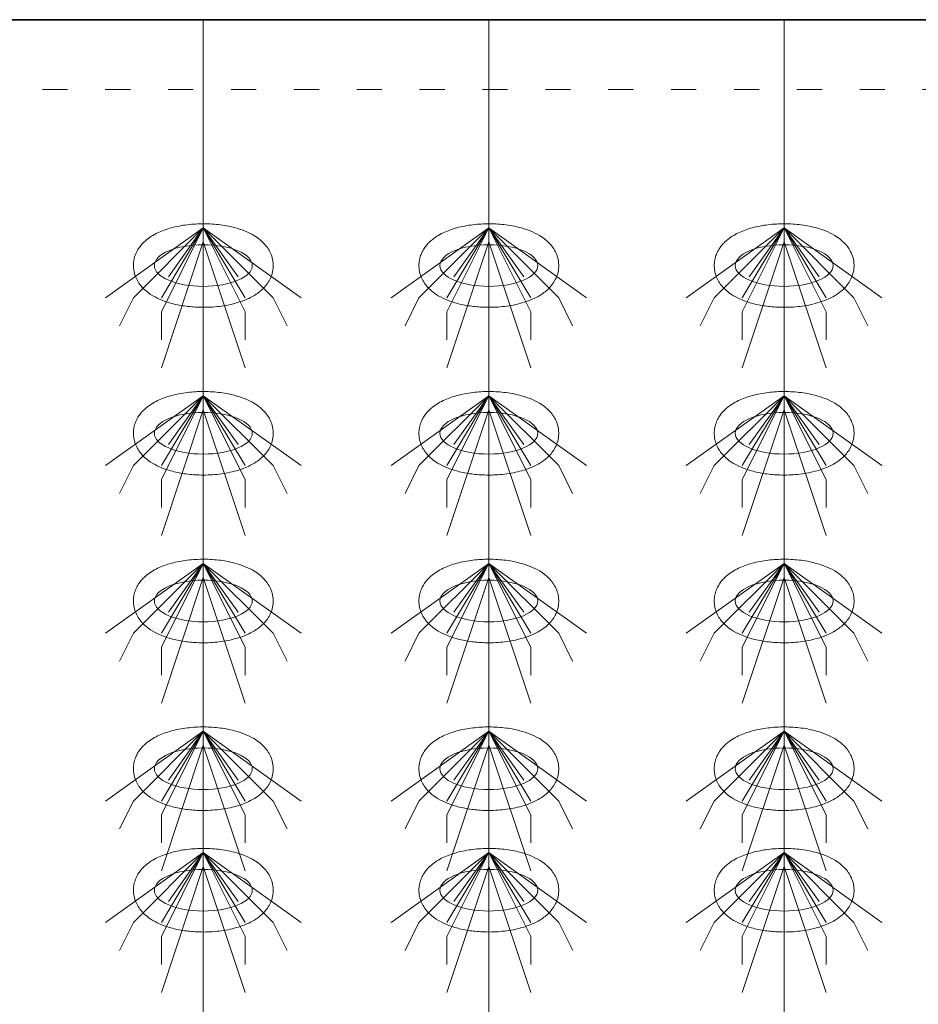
# Model space of a CAD drawing. Header units: metres. Extents: x 703769 to 722343, y 4313031 to 4317457.
# Tile 114 of 256: x 707784 to 707788, y 4313310 to 4313314. Entities that reach past the tile are written whole.
import ezdxf

# ---------------------------------------------------------------- set-up
doc = ezdxf.new("R2010")
doc.units = ezdxf.units.M
doc.header["$LTSCALE"] = 0.5
doc.linetypes.add('ACAD_ISO03W100', pattern=[30, 12, -18])
doc.linetypes.add('DASHED', pattern=[19.05, 12.7, -6.35])
for name, color, linetype, lineweight in [('4虚线层', 6, 'DASHED', 18), ('粗实线层', 7, 'Continuous', 35), ('设备', 6, 'Continuous', 18)]:
    doc.layers.add(name, color=color, linetype=linetype, lineweight=lineweight)

# ---------------------------------------------------------------- blocks, each defined once
blk = doc.blocks.new('hh_1')
at = {"layer": '设备'}
for p, q in [((-268840, 164960), (-268910, 164910)), ((-268840, 164960), (-268890, 164910)), ((-268840, 164960), (-268870, 164900)), ((-268840, 164960), (-268870, 164910)), ((-268840, 164960), (-268865, 164925)), ((-268840, 164960), (-268790, 164910)), ((-268840, 164960), (-268815, 164925)), ((-268840, 164960), (-268770, 164910)), ((-268840, 164960), (-268810, 164910)), ((-268840, 164960), (-268810, 164900)), ((-268840, 164950), (-268870, 164860)), ((-268840, 164950), (-268810, 164860)), ((-268890, 164910), (-268900, 164890)), ((-268790, 164910), (-268780, 164890)), ((-268870, 164900), (-268870, 164880)), ((-268810, 164900), (-268810, 164880))]:
    blk.add_line(p, q, dxfattribs=at)
blk = doc.blocks.new('dawda')
at = {"color": 7}
blk.add_line((547050.47, 33373.42), (552541.59, 33373.42), dxfattribs=at)
at = {"layer": '4虚线层', "color": 7, "linetype": 'ACAD_ISO03W100', "ltscale": 3}
blk.add_line((547050.47, 33323.42), (552541.59, 33323.42), dxfattribs=at)
at = {"layer": '设备', "color": 7}
for p, q in [((548380.64, 33373.42), (548380.64, 31373.38)), ((548585, 33373.42), (548585, 31373.38)), ((548796.34, 33373.42), (548796.34, 31373.38))]:
    blk.add_line(p, q, dxfattribs=at)
for centre in [(548380.64, 33197.5), (548584.99, 33197.5), (548796.34, 33197.5), (548380.64, 33077.5), (548584.99, 33077.5), (548796.34, 33077.5), (548380.64, 32957.5), (548584.99, 32957.5), (548796.34, 32957.5), (548380.64, 32837.5), (548584.99, 32837.5), (548796.34, 32837.5), (548380.64, 32750.55), (548585, 32750.55), (548796.34, 32750.55)]:
    blk.add_ellipse(centre, major_axis=(-35.04, 0), ratio=0.42498, dxfattribs=at)
for points in [[(548330.6, 33197.5), (548330.6, 33198.9), (548330.74, 33200.29), (548331.27, 33202.99), (548331.66, 33204.29), (548332.63, 33206.73), (548333.21, 33207.87), (548334.48, 33209.99), (548335.18, 33210.97), (548336.66, 33212.78), (548337.44, 33213.61), (548339.55, 33215.63), (548340.94, 33216.73), (548343.8, 33218.69), (548345.28, 33219.56), (548348.33, 33221.12), (548349.9, 33221.82), (548353.12, 33223.08), (548354.78, 33223.64), (548360.06, 33225.19), (548363.82, 33225.97), (548371.58, 33227.05), (548375.56, 33227.34), (548383.56, 33227.43), (548387.56, 33227.23), (548395.39, 33226.33), (548399.2, 33225.64), (548405.37, 33224.02), (548407.8, 33223.23), (548412.48, 33221.37), (548414.73, 33220.29), (548418.39, 33218.1), (548419.85, 33217.1), (548422.66, 33214.8), (548424, 33213.51), (548426.14, 33210.93), (548426.98, 33209.74), (548428.47, 33207.13), (548429.12, 33205.7), (548430.11, 33202.63), (548430.45, 33200.99), (548430.74, 33197.65), (548430.68, 33195.95), (548430.18, 33192.65), (548429.74, 33191.07), (548428.59, 33188.12), (548427.88, 33186.75), (548426.29, 33184.27), (548425.41, 33183.15), (548423.57, 33181.1), (548422.6, 33180.18), (548420.6, 33178.49), (548419.57, 33177.73), (548416.79, 33175.87), (548414.99, 33174.88), (548411.28, 33173.12), (548409.36, 33172.36), (548405.4, 33171.01), (548403.36, 33170.42), (548397.29, 33168.98), (548393.13, 33168.33), (548384.65, 33167.6), (548380.32, 33167.52), (548372.59, 33167.88), (548369.18, 33168.23), (548362.53, 33169.3), (548359.3, 33170.02), (548353.83, 33171.65), (548351.53, 33172.49), (548347.1, 33174.44), (548344.98, 33175.56), (548341.54, 33177.83), (548340.18, 33178.85), (548337.58, 33181.2), (548336.34, 33182.52), (548334.38, 33185.15), (548333.62, 33186.37), (548332.29, 33189.02), (548331.73, 33190.46), (548330.92, 33193.51), (548330.67, 33195.12), (548330.61, 33197), (548330.6, 33197.25), (548330.6, 33197.5)], [(548534.96, 33197.5), (548534.96, 33198.9), (548535.1, 33200.29), (548535.63, 33202.99), (548536.02, 33204.29), (548536.99, 33206.73), (548537.57, 33207.87), (548538.84, 33209.99), (548539.54, 33210.97), (548541.02, 33212.78), (548541.79, 33213.61), (548543.91, 33215.63), (548545.29, 33216.73), (548548.16, 33218.69), (548549.64, 33219.56), (548552.68, 33221.12), (548554.25, 33221.82), (548557.48, 33223.08), (548559.13, 33223.64), (548564.41, 33225.19), (548568.18, 33225.97), (548575.93, 33227.05), (548579.92, 33227.34), (548587.91, 33227.43), (548591.92, 33227.23), (548599.74, 33226.33), (548603.56, 33225.64), (548609.72, 33224.02), (548612.16, 33223.23), (548616.84, 33221.37), (548619.09, 33220.29), (548622.75, 33218.1), (548624.21, 33217.1), (548627.01, 33214.8), (548628.36, 33213.51), (548630.49, 33210.93), (548631.33, 33209.74), (548632.82, 33207.13), (548633.47, 33205.7), (548634.47, 33202.63), (548634.81, 33200.99), (548635.1, 33197.65), (548635.04, 33195.95), (548634.54, 33192.65), (548634.1, 33191.07), (548632.95, 33188.12), (548632.23, 33186.75), (548630.64, 33184.27), (548629.77, 33183.15), (548627.93, 33181.1), (548626.96, 33180.18), (548624.96, 33178.49), (548623.92, 33177.73), (548621.14, 33175.87), (548619.35, 33174.88), (548615.64, 33173.12), (548613.72, 33172.36), (548609.75, 33171.01), (548607.71, 33170.42), (548601.65, 33168.98), (548597.49, 33168.33), (548589, 33167.6), (548584.68, 33167.52), (548576.95, 33167.88), (548573.54, 33168.23), (548566.89, 33169.3), (548563.66, 33170.02), (548558.18, 33171.65), (548555.88, 33172.49), (548551.46, 33174.44), (548549.33, 33175.56), (548545.9, 33177.83), (548544.54, 33178.85), (548541.94, 33181.2), (548540.7, 33182.52), (548538.74, 33185.15), (548537.97, 33186.37), (548536.65, 33189.02), (548536.09, 33190.46), (548535.28, 33193.51), (548535.03, 33195.12), (548534.96, 33197), (548534.96, 33197.25), (548534.96, 33197.5)], [(548746.3, 33197.5), (548746.3, 33198.9), (548746.44, 33200.29), (548746.97, 33202.99), (548747.36, 33204.29), (548748.33, 33206.73), (548748.91, 33207.87), (548750.19, 33209.99), (548750.89, 33210.97), (548752.36, 33212.78), (548753.14, 33213.61), (548755.25, 33215.63), (548756.64, 33216.73), (548759.5, 33218.69), (548760.98, 33219.56), (548764.03, 33221.12), (548765.6, 33221.82), (548768.82, 33223.08), (548770.48, 33223.64), (548775.76, 33225.19), (548779.52, 33225.97), (548787.28, 33227.05), (548791.26, 33227.34), (548799.26, 33227.43), (548803.26, 33227.23), (548811.09, 33226.33), (548814.91, 33225.64), (548821.07, 33224.02), (548823.5, 33223.23), (548828.19, 33221.37), (548830.44, 33220.29), (548834.09, 33218.1), (548835.55, 33217.1), (548838.36, 33214.8), (548839.7, 33213.51), (548841.84, 33210.93), (548842.68, 33209.74), (548844.17, 33207.13), (548844.82, 33205.7), (548845.81, 33202.63), (548846.15, 33200.99), (548846.44, 33197.65), (548846.38, 33195.95), (548845.88, 33192.65), (548845.45, 33191.07), (548844.29, 33188.12), (548843.58, 33186.75), (548841.99, 33184.27), (548841.11, 33183.15), (548839.27, 33181.1), (548838.3, 33180.18), (548836.3, 33178.49), (548835.27, 33177.73), (548832.49, 33175.87), (548830.69, 33174.88), (548826.98, 33173.12), (548825.06, 33172.36), (548821.1, 33171.01), (548819.06, 33170.42), (548812.99, 33168.98), (548808.84, 33168.33), (548800.35, 33167.6), (548796.02, 33167.52), (548788.3, 33167.88), (548784.88, 33168.23), (548778.23, 33169.3), (548775, 33170.02), (548769.53, 33171.65), (548767.23, 33172.49), (548762.8, 33174.44), (548760.68, 33175.56), (548757.24, 33177.83), (548755.88, 33178.85), (548753.28, 33181.2), (548752.04, 33182.52), (548750.08, 33185.15), (548749.32, 33186.37), (548747.99, 33189.02), (548747.43, 33190.46), (548746.62, 33193.51), (548746.37, 33195.12), (548746.31, 33197), (548746.3, 33197.25), (548746.3, 33197.5)], [(548330.6, 33077.5), (548330.6, 33078.9), (548330.74, 33080.29), (548331.27, 33082.99), (548331.66, 33084.29), (548332.63, 33086.73), (548333.21, 33087.87), (548334.48, 33089.99), (548335.18, 33090.97), (548336.66, 33092.78), (548337.44, 33093.61), (548339.55, 33095.63), (548340.94, 33096.73), (548343.8, 33098.69), (548345.28, 33099.56), (548348.33, 33101.12), (548349.9, 33101.82), (548353.12, 33103.08), (548354.78, 33103.64), (548360.06, 33105.19), (548363.82, 33105.97), (548371.58, 33107.05), (548375.56, 33107.34), (548383.56, 33107.43), (548387.56, 33107.23), (548395.39, 33106.33), (548399.2, 33105.64), (548405.37, 33104.02), (548407.8, 33103.23), (548412.48, 33101.37), (548414.73, 33100.29), (548418.39, 33098.1), (548419.85, 33097.1), (548422.66, 33094.8), (548424, 33093.51), (548426.14, 33090.93), (548426.98, 33089.74), (548428.47, 33087.13), (548429.12, 33085.7), (548430.11, 33082.63), (548430.45, 33080.99), (548430.74, 33077.65), (548430.68, 33075.95), (548430.18, 33072.65), (548429.74, 33071.07), (548428.59, 33068.12), (548427.88, 33066.75), (548426.29, 33064.27), (548425.41, 33063.15), (548423.57, 33061.1), (548422.6, 33060.18), (548420.6, 33058.49), (548419.57, 33057.73), (548416.79, 33055.87), (548414.99, 33054.88), (548411.28, 33053.12), (548409.36, 33052.36), (548405.4, 33051.01), (548403.36, 33050.42), (548397.29, 33048.98), (548393.13, 33048.33), (548384.65, 33047.6), (548380.32, 33047.52), (548372.59, 33047.88), (548369.18, 33048.23), (548362.53, 33049.3), (548359.3, 33050.02), (548353.83, 33051.65), (548351.53, 33052.49), (548347.1, 33054.44), (548344.98, 33055.56), (548341.54, 33057.83), (548340.18, 33058.85), (548337.58, 33061.2), (548336.34, 33062.52), (548334.38, 33065.15), (548333.62, 33066.37), (548332.29, 33069.02), (548331.73, 33070.46), (548330.92, 33073.51), (548330.67, 33075.12), (548330.61, 33077), (548330.6, 33077.25), (548330.6, 33077.5)], [(548534.96, 33077.5), (548534.96, 33078.9), (548535.1, 33080.29), (548535.63, 33082.99), (548536.02, 33084.29), (548536.99, 33086.73), (548537.57, 33087.87), (548538.84, 33089.99), (548539.54, 33090.97), (548541.02, 33092.78), (548541.79, 33093.61), (548543.91, 33095.63), (548545.29, 33096.73), (548548.16, 33098.69), (548549.64, 33099.56), (548552.68, 33101.12), (548554.25, 33101.82), (548557.48, 33103.08), (548559.13, 33103.64), (548564.41, 33105.19), (548568.18, 33105.97), (548575.93, 33107.05), (548579.92, 33107.34), (548587.91, 33107.43), (548591.92, 33107.23), (548599.74, 33106.33), (548603.56, 33105.64), (548609.72, 33104.02), (548612.16, 33103.23), (548616.84, 33101.37), (548619.09, 33100.29), (548622.75, 33098.1), (548624.21, 33097.1), (548627.01, 33094.8), (548628.36, 33093.51), (548630.49, 33090.93), (548631.33, 33089.74), (548632.82, 33087.13), (548633.47, 33085.7), (548634.47, 33082.63), (548634.81, 33080.99), (548635.1, 33077.65), (548635.04, 33075.95), (548634.54, 33072.65), (548634.1, 33071.07), (548632.95, 33068.12), (548632.23, 33066.75), (548630.64, 33064.27), (548629.77, 33063.15), (548627.93, 33061.1), (548626.96, 33060.18), (548624.96, 33058.49), (548623.92, 33057.73), (548621.14, 33055.87), (548619.35, 33054.88), (548615.64, 33053.12), (548613.72, 33052.36), (548609.75, 33051.01), (548607.71, 33050.42), (548601.65, 33048.98), (548597.49, 33048.33), (548589, 33047.6), (548584.68, 33047.52), (548576.95, 33047.88), (548573.54, 33048.23), (548566.89, 33049.3), (548563.66, 33050.02), (548558.18, 33051.65), (548555.88, 33052.49), (548551.46, 33054.44), (548549.33, 33055.56), (548545.9, 33057.83), (548544.54, 33058.85), (548541.94, 33061.2), (548540.7, 33062.52), (548538.74, 33065.15), (548537.97, 33066.37), (548536.65, 33069.02), (548536.09, 33070.46), (548535.28, 33073.51), (548535.03, 33075.12), (548534.96, 33077), (548534.96, 33077.25), (548534.96, 33077.5)], [(548746.3, 33077.5), (548746.3, 33078.9), (548746.44, 33080.29), (548746.97, 33082.99), (548747.36, 33084.29), (548748.33, 33086.73), (548748.91, 33087.87), (548750.19, 33089.99), (548750.89, 33090.97), (548752.36, 33092.78), (548753.14, 33093.61), (548755.25, 33095.63), (548756.64, 33096.73), (548759.5, 33098.69), (548760.98, 33099.56), (548764.03, 33101.12), (548765.6, 33101.82), (548768.82, 33103.08), (548770.48, 33103.64), (548775.76, 33105.19), (548779.52, 33105.97), (548787.28, 33107.05), (548791.26, 33107.34), (548799.26, 33107.43), (548803.26, 33107.23), (548811.09, 33106.33), (548814.91, 33105.64), (548821.07, 33104.02), (548823.5, 33103.23), (548828.19, 33101.37), (548830.44, 33100.29), (548834.09, 33098.1), (548835.55, 33097.1), (548838.36, 33094.8), (548839.7, 33093.51), (548841.84, 33090.93), (548842.68, 33089.74), (548844.17, 33087.13), (548844.82, 33085.7), (548845.81, 33082.63), (548846.15, 33080.99), (548846.44, 33077.65), (548846.38, 33075.95), (548845.88, 33072.65), (548845.45, 33071.07), (548844.29, 33068.12), (548843.58, 33066.75), (548841.99, 33064.27), (548841.11, 33063.15), (548839.27, 33061.1), (548838.3, 33060.18), (548836.3, 33058.49), (548835.27, 33057.73), (548832.49, 33055.87), (548830.69, 33054.88), (548826.98, 33053.12), (548825.06, 33052.36), (548821.1, 33051.01), (548819.06, 33050.42), (548812.99, 33048.98), (548808.84, 33048.33), (548800.35, 33047.6), (548796.02, 33047.52), (548788.3, 33047.88), (548784.88, 33048.23), (548778.23, 33049.3), (548775, 33050.02), (548769.53, 33051.65), (548767.23, 33052.49), (548762.8, 33054.44), (548760.68, 33055.56), (548757.24, 33057.83), (548755.88, 33058.85), (548753.28, 33061.2), (548752.04, 33062.52), (548750.08, 33065.15), (548749.32, 33066.37), (548747.99, 33069.02), (548747.43, 33070.46), (548746.62, 33073.51), (548746.37, 33075.12), (548746.31, 33077), (548746.3, 33077.25), (548746.3, 33077.5)], [(548330.6, 32957.5), (548330.6, 32958.9), (548330.74, 32960.29), (548331.27, 32962.99), (548331.66, 32964.29), (548332.63, 32966.73), (548333.21, 32967.87), (548334.48, 32969.99), (548335.18, 32970.97), (548336.66, 32972.78), (548337.44, 32973.61), (548339.55, 32975.63), (548340.94, 32976.73), (548343.8, 32978.69), (548345.28, 32979.56), (548348.33, 32981.12), (548349.9, 32981.82), (548353.12, 32983.08), (548354.78, 32983.64), (548360.06, 32985.19), (548363.82, 32985.97), (548371.58, 32987.05), (548375.56, 32987.34), (548383.56, 32987.43), (548387.56, 32987.23), (548395.39, 32986.33), (548399.2, 32985.64), (548405.37, 32984.02), (548407.8, 32983.23), (548412.48, 32981.37), (548414.73, 32980.29), (548418.39, 32978.1), (548419.85, 32977.1), (548422.66, 32974.8), (548424, 32973.51), (548426.14, 32970.93), (548426.98, 32969.74), (548428.47, 32967.13), (548429.12, 32965.7), (548430.11, 32962.63), (548430.45, 32960.99), (548430.74, 32957.65), (548430.68, 32955.95), (548430.18, 32952.65), (548429.74, 32951.07), (548428.59, 32948.12), (548427.88, 32946.75), (548426.29, 32944.27), (548425.41, 32943.15), (548423.57, 32941.1), (548422.6, 32940.18), (548420.6, 32938.49), (548419.57, 32937.73), (548416.79, 32935.87), (548414.99, 32934.88), (548411.28, 32933.12), (548409.36, 32932.36), (548405.4, 32931.01), (548403.36, 32930.42), (548397.29, 32928.98), (548393.13, 32928.33), (548384.65, 32927.6), (548380.32, 32927.52), (548372.59, 32927.88), (548369.18, 32928.23), (548362.53, 32929.3), (548359.3, 32930.02), (548353.83, 32931.65), (548351.53, 32932.49), (548347.1, 32934.44), (548344.98, 32935.56), (548341.54, 32937.83), (548340.18, 32938.85), (548337.58, 32941.2), (548336.34, 32942.52), (548334.38, 32945.15), (548333.62, 32946.37), (548332.29, 32949.02), (548331.73, 32950.46), (548330.92, 32953.51), (548330.67, 32955.12), (548330.61, 32957), (548330.6, 32957.25), (548330.6, 32957.5)], [(548534.96, 32957.5), (548534.96, 32958.9), (548535.1, 32960.29), (548535.63, 32962.99), (548536.02, 32964.29), (548536.99, 32966.73), (548537.57, 32967.87), (548538.84, 32969.99), (548539.54, 32970.97), (548541.02, 32972.78), (548541.79, 32973.61), (548543.91, 32975.63), (548545.29, 32976.73), (548548.16, 32978.69), (548549.64, 32979.56), (548552.68, 32981.12), (548554.25, 32981.82), (548557.48, 32983.08), (548559.13, 32983.64), (548564.41, 32985.19), (548568.18, 32985.97), (548575.93, 32987.05), (548579.92, 32987.34), (548587.91, 32987.43), (548591.92, 32987.23), (548599.74, 32986.33), (548603.56, 32985.64), (548609.72, 32984.02), (548612.16, 32983.23), (548616.84, 32981.37), (548619.09, 32980.29), (548622.75, 32978.1), (548624.21, 32977.1), (548627.01, 32974.8), (548628.36, 32973.51), (548630.49, 32970.93), (548631.33, 32969.74), (548632.82, 32967.13), (548633.47, 32965.7), (548634.47, 32962.63), (548634.81, 32960.99), (548635.1, 32957.65), (548635.04, 32955.95), (548634.54, 32952.65), (548634.1, 32951.07), (548632.95, 32948.12), (548632.23, 32946.75), (548630.64, 32944.27), (548629.77, 32943.15), (548627.93, 32941.1), (548626.96, 32940.18), (548624.96, 32938.49), (548623.92, 32937.73), (548621.14, 32935.87), (548619.35, 32934.88), (548615.64, 32933.12), (548613.72, 32932.36), (548609.75, 32931.01), (548607.71, 32930.42), (548601.65, 32928.98), (548597.49, 32928.33), (548589, 32927.6), (548584.68, 32927.52), (548576.95, 32927.88), (548573.54, 32928.23), (548566.89, 32929.3), (548563.66, 32930.02), (548558.18, 32931.65), (548555.88, 32932.49), (548551.46, 32934.44), (548549.33, 32935.56), (548545.9, 32937.83), (548544.54, 32938.85), (548541.94, 32941.2), (548540.7, 32942.52), (548538.74, 32945.15), (548537.97, 32946.37), (548536.65, 32949.02), (548536.09, 32950.46), (548535.28, 32953.51), (548535.03, 32955.12), (548534.96, 32957), (548534.96, 32957.25), (548534.96, 32957.5)], [(548746.3, 32957.5), (548746.3, 32958.9), (548746.44, 32960.29), (548746.97, 32962.99), (548747.36, 32964.29), (548748.33, 32966.73), (548748.91, 32967.87), (548750.19, 32969.99), (548750.89, 32970.97), (548752.36, 32972.78), (548753.14, 32973.61), (548755.25, 32975.63), (548756.64, 32976.73), (548759.5, 32978.69), (548760.98, 32979.56), (548764.03, 32981.12), (548765.6, 32981.82), (548768.82, 32983.08), (548770.48, 32983.64), (548775.76, 32985.19), (548779.52, 32985.97), (548787.28, 32987.05), (548791.26, 32987.34), (548799.26, 32987.43), (548803.26, 32987.23), (548811.09, 32986.33), (548814.91, 32985.64), (548821.07, 32984.02), (548823.5, 32983.23), (548828.19, 32981.37), (548830.44, 32980.29), (548834.09, 32978.1), (548835.55, 32977.1), (548838.36, 32974.8), (548839.7, 32973.51), (548841.84, 32970.93), (548842.68, 32969.74), (548844.17, 32967.13), (548844.82, 32965.7), (548845.81, 32962.63), (548846.15, 32960.99), (548846.44, 32957.65), (548846.38, 32955.95), (548845.88, 32952.65), (548845.45, 32951.07), (548844.29, 32948.12), (548843.58, 32946.75), (548841.99, 32944.27), (548841.11, 32943.15), (548839.27, 32941.1), (548838.3, 32940.18), (548836.3, 32938.49), (548835.27, 32937.73), (548832.49, 32935.87), (548830.69, 32934.88), (548826.98, 32933.12), (548825.06, 32932.36), (548821.1, 32931.01), (548819.06, 32930.42), (548812.99, 32928.98), (548808.84, 32928.33), (548800.35, 32927.6), (548796.02, 32927.52), (548788.3, 32927.88), (548784.88, 32928.23), (548778.23, 32929.3), (548775, 32930.02), (548769.53, 32931.65), (548767.23, 32932.49), (548762.8, 32934.44), (548760.68, 32935.56), (548757.24, 32937.83), (548755.88, 32938.85), (548753.28, 32941.2), (548752.04, 32942.52), (548750.08, 32945.15), (548749.32, 32946.37), (548747.99, 32949.02), (548747.43, 32950.46), (548746.62, 32953.51), (548746.37, 32955.12), (548746.31, 32957), (548746.3, 32957.25), (548746.3, 32957.5)], [(548330.6, 32837.5), (548330.6, 32838.9), (548330.74, 32840.29), (548331.27, 32842.99), (548331.66, 32844.29), (548332.63, 32846.73), (548333.21, 32847.87), (548334.48, 32849.99), (548335.18, 32850.97), (548336.66, 32852.78), (548337.44, 32853.61), (548339.55, 32855.63), (548340.94, 32856.73), (548343.8, 32858.69), (548345.28, 32859.56), (548348.33, 32861.12), (548349.9, 32861.82), (548353.12, 32863.08), (548354.78, 32863.64), (548360.06, 32865.19), (548363.82, 32865.97), (548371.58, 32867.05), (548375.56, 32867.34), (548383.56, 32867.43), (548387.56, 32867.23), (548395.39, 32866.33), (548399.2, 32865.64), (548405.37, 32864.02), (548407.8, 32863.23), (548412.48, 32861.37), (548414.73, 32860.29), (548418.39, 32858.1), (548419.85, 32857.1), (548422.66, 32854.8), (548424, 32853.51), (548426.14, 32850.93), (548426.98, 32849.74), (548428.47, 32847.13), (548429.12, 32845.7), (548430.11, 32842.63), (548430.45, 32840.99), (548430.74, 32837.65), (548430.68, 32835.95), (548430.18, 32832.65), (548429.74, 32831.07), (548428.59, 32828.12), (548427.88, 32826.75), (548426.29, 32824.27), (548425.41, 32823.15), (548423.57, 32821.1), (548422.6, 32820.18), (548420.6, 32818.49), (548419.57, 32817.73), (548416.79, 32815.87), (548414.99, 32814.88), (548411.28, 32813.12), (548409.36, 32812.36), (548405.4, 32811.01), (548403.36, 32810.42), (548397.29, 32808.98), (548393.13, 32808.33), (548384.65, 32807.6), (548380.32, 32807.52), (548372.59, 32807.88), (548369.18, 32808.23), (548362.53, 32809.3), (548359.3, 32810.02), (548353.83, 32811.65), (548351.53, 32812.49), (548347.1, 32814.44), (548344.98, 32815.56), (548341.54, 32817.83), (548340.18, 32818.85), (548337.58, 32821.2), (548336.34, 32822.52), (548334.38, 32825.15), (548333.62, 32826.37), (548332.29, 32829.02), (548331.73, 32830.46), (548330.92, 32833.51), (548330.67, 32835.12), (548330.61, 32837), (548330.6, 32837.25), (548330.6, 32837.5)], [(548534.96, 32837.5), (548534.96, 32838.9), (548535.1, 32840.29), (548535.63, 32842.99), (548536.02, 32844.29), (548536.99, 32846.73), (548537.57, 32847.87), (548538.84, 32849.99), (548539.54, 32850.97), (548541.02, 32852.78), (548541.79, 32853.61), (548543.91, 32855.63), (548545.29, 32856.73), (548548.16, 32858.69), (548549.64, 32859.56), (548552.68, 32861.12), (548554.25, 32861.82), (548557.48, 32863.08), (548559.13, 32863.64), (548564.41, 32865.19), (548568.18, 32865.97), (548575.93, 32867.05), (548579.92, 32867.34), (548587.91, 32867.43), (548591.92, 32867.23), (548599.74, 32866.33), (548603.56, 32865.64), (548609.72, 32864.02), (548612.16, 32863.23), (548616.84, 32861.37), (548619.09, 32860.29), (548622.75, 32858.1), (548624.21, 32857.1), (548627.01, 32854.8), (548628.36, 32853.51), (548630.49, 32850.93), (548631.33, 32849.74), (548632.82, 32847.13), (548633.47, 32845.7), (548634.47, 32842.63), (548634.81, 32840.99), (548635.1, 32837.65), (548635.04, 32835.95), (548634.54, 32832.65), (548634.1, 32831.07), (548632.95, 32828.12), (548632.23, 32826.75), (548630.64, 32824.27), (548629.77, 32823.15), (548627.93, 32821.1), (548626.96, 32820.18), (548624.96, 32818.49), (548623.92, 32817.73), (548621.14, 32815.87), (548619.35, 32814.88), (548615.64, 32813.12), (548613.72, 32812.36), (548609.75, 32811.01), (548607.71, 32810.42), (548601.65, 32808.98), (548597.49, 32808.33), (548589, 32807.6), (548584.68, 32807.52), (548576.95, 32807.88), (548573.54, 32808.23), (548566.89, 32809.3), (548563.66, 32810.02), (548558.18, 32811.65), (548555.88, 32812.49), (548551.46, 32814.44), (548549.33, 32815.56), (548545.9, 32817.83), (548544.54, 32818.85), (548541.94, 32821.2), (548540.7, 32822.52), (548538.74, 32825.15), (548537.97, 32826.37), (548536.65, 32829.02), (548536.09, 32830.46), (548535.28, 32833.51), (548535.03, 32835.12), (548534.96, 32837), (548534.96, 32837.25), (548534.96, 32837.5)], [(548746.3, 32837.5), (548746.3, 32838.9), (548746.44, 32840.29), (548746.97, 32842.99), (548747.36, 32844.29), (548748.33, 32846.73), (548748.91, 32847.87), (548750.19, 32849.99), (548750.89, 32850.97), (548752.36, 32852.78), (548753.14, 32853.61), (548755.25, 32855.63), (548756.64, 32856.73), (548759.5, 32858.69), (548760.98, 32859.56), (548764.03, 32861.12), (548765.6, 32861.82), (548768.82, 32863.08), (548770.48, 32863.64), (548775.76, 32865.19), (548779.52, 32865.97), (548787.28, 32867.05), (548791.26, 32867.34), (548799.26, 32867.43), (548803.26, 32867.23), (548811.09, 32866.33), (548814.91, 32865.64), (548821.07, 32864.02), (548823.5, 32863.23), (548828.19, 32861.37), (548830.44, 32860.29), (548834.09, 32858.1), (548835.55, 32857.1), (548838.36, 32854.8), (548839.7, 32853.51), (548841.84, 32850.93), (548842.68, 32849.74), (548844.17, 32847.13), (548844.82, 32845.7), (548845.81, 32842.63), (548846.15, 32840.99), (548846.44, 32837.65), (548846.38, 32835.95), (548845.88, 32832.65), (548845.45, 32831.07), (548844.29, 32828.12), (548843.58, 32826.75), (548841.99, 32824.27), (548841.11, 32823.15), (548839.27, 32821.1), (548838.3, 32820.18), (548836.3, 32818.49), (548835.27, 32817.73), (548832.49, 32815.87), (548830.69, 32814.88), (548826.98, 32813.12), (548825.06, 32812.36), (548821.1, 32811.01), (548819.06, 32810.42), (548812.99, 32808.98), (548808.84, 32808.33), (548800.35, 32807.6), (548796.02, 32807.52), (548788.3, 32807.88), (548784.88, 32808.23), (548778.23, 32809.3), (548775, 32810.02), (548769.53, 32811.65), (548767.23, 32812.49), (548762.8, 32814.44), (548760.68, 32815.56), (548757.24, 32817.83), (548755.88, 32818.85), (548753.28, 32821.2), (548752.04, 32822.52), (548750.08, 32825.15), (548749.32, 32826.37), (548747.99, 32829.02), (548747.43, 32830.46), (548746.62, 32833.51), (548746.37, 32835.12), (548746.31, 32837), (548746.3, 32837.25), (548746.3, 32837.5)], [(548330.61, 32750.55), (548330.61, 32751.95), (548330.74, 32753.35), (548331.28, 32756.04), (548331.67, 32757.34), (548332.63, 32759.78), (548333.21, 32760.93), (548334.49, 32763.04), (548335.19, 32764.02), (548336.66, 32765.83), (548337.44, 32766.66), (548339.56, 32768.69), (548340.94, 32769.78), (548343.8, 32771.75), (548345.28, 32772.61), (548348.33, 32774.18), (548349.9, 32774.87), (548353.12, 32776.13), (548354.78, 32776.69), (548360.06, 32778.24), (548363.83, 32779.03), (548371.58, 32780.1), (548375.57, 32780.39), (548383.56, 32780.48), (548387.56, 32780.28), (548395.39, 32779.38), (548399.21, 32778.69), (548405.37, 32777.07), (548407.81, 32776.29), (548412.49, 32774.42), (548414.74, 32773.34), (548418.4, 32771.16), (548419.86, 32770.15), (548422.66, 32767.86), (548424, 32766.56), (548426.14, 32763.98), (548426.98, 32762.79), (548428.47, 32760.18), (548429.12, 32758.75), (548430.11, 32755.68), (548430.46, 32754.05), (548430.74, 32750.7), (548430.68, 32749), (548430.19, 32745.71), (548429.75, 32744.12), (548428.59, 32741.17), (548427.88, 32739.81), (548426.29, 32737.32), (548425.42, 32736.2), (548423.57, 32734.16), (548422.6, 32733.23), (548420.6, 32731.55), (548419.57, 32730.78), (548416.79, 32728.92), (548415, 32727.93), (548411.28, 32726.17), (548409.36, 32725.41), (548405.4, 32724.06), (548403.36, 32723.48), (548397.3, 32722.03), (548393.14, 32721.38), (548384.65, 32720.65), (548380.32, 32720.57), (548372.6, 32720.94), (548369.18, 32721.28), (548362.53, 32722.35), (548359.3, 32723.07), (548353.83, 32724.71), (548351.53, 32725.54), (548347.11, 32727.49), (548344.98, 32728.62), (548341.55, 32730.88), (548340.19, 32731.91), (548337.59, 32734.25), (548336.34, 32735.58), (548334.39, 32738.2), (548333.62, 32739.42), (548332.29, 32742.07), (548331.73, 32743.51), (548330.92, 32746.56), (548330.68, 32748.17), (548330.61, 32750.05), (548330.61, 32750.3), (548330.61, 32750.55)], [(548534.96, 32750.55), (548534.96, 32751.95), (548535.1, 32753.35), (548535.63, 32756.04), (548536.02, 32757.34), (548536.99, 32759.78), (548537.57, 32760.93), (548538.85, 32763.04), (548539.54, 32764.02), (548541.02, 32765.83), (548541.8, 32766.66), (548543.91, 32768.69), (548545.3, 32769.78), (548548.16, 32771.75), (548549.64, 32772.61), (548552.69, 32774.18), (548554.26, 32774.87), (548557.48, 32776.13), (548559.14, 32776.69), (548564.42, 32778.24), (548568.18, 32779.03), (548575.94, 32780.1), (548579.92, 32780.39), (548587.92, 32780.48), (548591.92, 32780.28), (548599.75, 32779.38), (548603.57, 32778.69), (548609.73, 32777.07), (548612.16, 32776.29), (548616.85, 32774.42), (548619.09, 32773.34), (548622.75, 32771.16), (548624.21, 32770.15), (548627.02, 32767.86), (548628.36, 32766.56), (548630.5, 32763.98), (548631.34, 32762.79), (548632.83, 32760.18), (548633.48, 32758.75), (548634.47, 32755.68), (548634.81, 32754.05), (548635.1, 32750.7), (548635.04, 32749), (548634.54, 32745.71), (548634.1, 32744.12), (548632.95, 32741.17), (548632.24, 32739.81), (548630.65, 32737.32), (548629.77, 32736.2), (548627.93, 32734.16), (548626.96, 32733.23), (548624.96, 32731.55), (548623.93, 32730.78), (548621.15, 32728.92), (548619.35, 32727.93), (548615.64, 32726.17), (548613.72, 32725.41), (548609.76, 32724.06), (548607.72, 32723.48), (548601.65, 32722.03), (548597.49, 32721.38), (548589.01, 32720.65), (548584.68, 32720.57), (548576.95, 32720.94), (548573.54, 32721.28), (548566.89, 32722.35), (548563.66, 32723.07), (548558.19, 32724.71), (548555.89, 32725.54), (548551.46, 32727.49), (548549.34, 32728.62), (548545.9, 32730.88), (548544.54, 32731.91), (548541.94, 32734.25), (548540.7, 32735.58), (548538.74, 32738.2), (548537.98, 32739.42), (548536.65, 32742.07), (548536.09, 32743.51), (548535.28, 32746.56), (548535.03, 32748.17), (548534.97, 32750.05), (548534.96, 32750.3), (548534.96, 32750.55)], [(548746.31, 32750.55), (548746.31, 32751.95), (548746.45, 32753.35), (548746.98, 32756.04), (548747.37, 32757.34), (548748.34, 32759.78), (548748.91, 32760.93), (548750.19, 32763.04), (548750.89, 32764.02), (548752.36, 32765.83), (548753.14, 32766.66), (548755.26, 32768.69), (548756.64, 32769.78), (548759.5, 32771.75), (548760.98, 32772.61), (548764.03, 32774.18), (548765.6, 32774.87), (548768.83, 32776.13), (548770.48, 32776.69), (548775.76, 32778.24), (548779.53, 32779.03), (548787.28, 32780.1), (548791.27, 32780.39), (548799.26, 32780.48), (548803.27, 32780.28), (548811.09, 32779.38), (548814.91, 32778.69), (548821.07, 32777.07), (548823.51, 32776.29), (548828.19, 32774.42), (548830.44, 32773.34), (548834.1, 32771.16), (548835.56, 32770.15), (548838.36, 32767.86), (548839.71, 32766.56), (548841.84, 32763.98), (548842.68, 32762.79), (548844.17, 32760.18), (548844.82, 32758.75), (548845.81, 32755.68), (548846.16, 32754.05), (548846.44, 32750.7), (548846.39, 32749), (548845.89, 32745.71), (548845.45, 32744.12), (548844.29, 32741.17), (548843.58, 32739.81), (548841.99, 32737.32), (548841.12, 32736.2), (548839.27, 32734.16), (548838.3, 32733.23), (548836.3, 32731.55), (548835.27, 32730.78), (548832.49, 32728.92), (548830.7, 32727.93), (548826.98, 32726.17), (548825.06, 32725.41), (548821.1, 32724.06), (548819.06, 32723.48), (548813, 32722.03), (548808.84, 32721.38), (548800.35, 32720.65), (548796.03, 32720.57), (548788.3, 32720.94), (548784.88, 32721.28), (548778.24, 32722.35), (548775, 32723.07), (548769.53, 32724.71), (548767.23, 32725.54), (548762.81, 32727.49), (548760.68, 32728.62), (548757.25, 32730.88), (548755.89, 32731.91), (548753.29, 32734.25), (548752.05, 32735.58), (548750.09, 32738.2), (548749.32, 32739.42), (548747.99, 32742.07), (548747.43, 32743.51), (548746.62, 32746.56), (548746.38, 32748.17), (548746.31, 32750.05), (548746.31, 32750.3), (548746.31, 32750.55)]]:
    blk.add_open_spline(points, degree=3, knots=[0, 0, 0, 0, 3.423083, 3.423083, 6.846165, 6.846165, 10.269248, 10.269248, 13.69233, 13.69233, 17.115413, 17.115413, 22.728666, 22.728666, 28.341919, 28.341919, 33.955172, 33.955172, 39.568425, 39.568425, 51.436002, 51.436002, 63.303578, 63.303578, 75.171154, 75.171154, 87.03873, 87.03873, 95.224368, 95.224368, 103.410005, 103.410005, 109.145122, 109.145122, 114.880238, 114.880238, 119.003115, 119.003115, 123.125991, 123.125991, 127.248868, 127.248868, 131.371745, 131.371745, 135.494621, 135.494621, 139.617498, 139.617498, 143.740375, 143.740375, 147.863251, 147.863251, 151.986128, 151.986128, 158.708917, 158.708917, 165.431705, 165.431705, 172.154493, 172.154493, 184.909814, 184.909814, 197.665135, 197.665135, 207.937, 207.937, 218.208864, 218.208864, 226.104489, 226.104489, 234.000115, 234.000115, 239.456, 239.456, 244.911884, 244.911884, 248.896322, 248.896322, 252.88076, 252.88076, 256.865198, 256.865198, 257.481358, 257.481358, 257.481358, 257.481358], dxfattribs=at)
at = {"layer": '设备', "color": 7, "xscale": -1}
for p in [(279540.64, -131735.61), (279744.99, -131735.61), (279956.34, -131735.61), (279540.64, -131855.61), (279744.99, -131855.61), (279956.34, -131855.61), (279540.64, -131975.61), (279744.99, -131975.61), (279956.34, -131975.61), (279540.64, -132095.61), (279744.99, -132095.61), (279956.34, -132095.61), (279540.64, -132182.56), (279745, -132182.56), (279956.34, -132182.56)]:
    blk.add_blockref('hh_1', p, dxfattribs=at)

msp = doc.modelspace()

# ---------------------------------------------------------------- block references
at = {"layer": '粗实线层', "xscale": 0.006, "yscale": 0.006, "zscale": 0.006}
msp.add_blockref('dawda', (704494.6802, 4313113.8882), dxfattribs=at)

doc.saveas('drawing.dxf')
